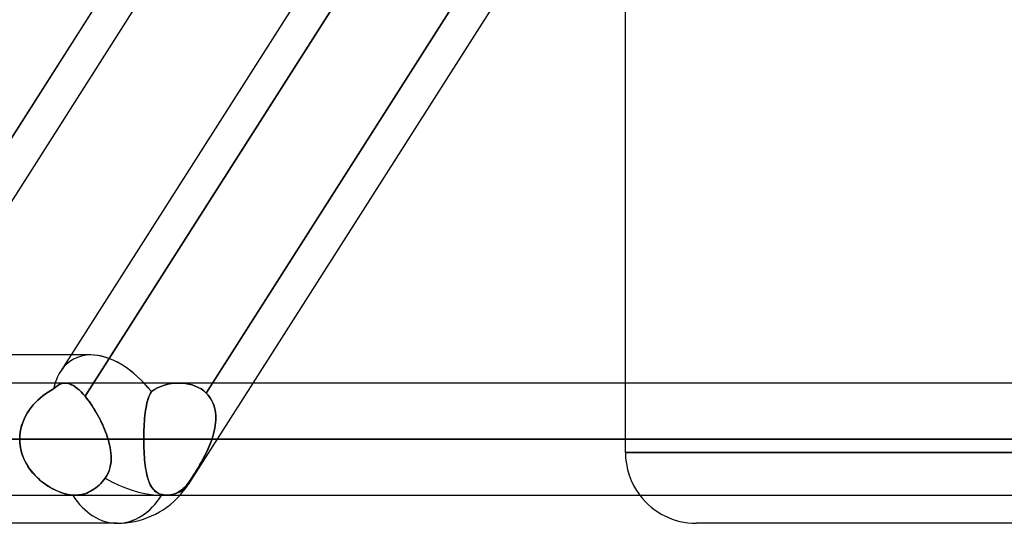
# Model space of a CAD drawing. Header units: millimetres. Extents: x -215 to 215, y -97 to 82.
# Tile 27 of 73: x -58 to -45, y -44 to -37. Entities that reach past the tile are written whole.
import ezdxf

# ---------------------------------------------------------------- set-up
doc = ezdxf.new("R2010")
doc.units = ezdxf.units.MM
doc.layers.add('MAIN-1', color=7, linetype='Continuous')
doc.layers.add('MAIN-2', color=7, linetype='Continuous')

msp = doc.modelspace()

# ---------------------------------------------------------------- linework, layer by layer
at = {"layer": 'MAIN-1'}
for p, q in [((-56.207, -34.804), (-60.549, -41.623)), ((-55.638, -34.804), (-59.98, -41.623)), ((-53.413, -34.804), (-57.755, -41.622)), ((-51.163, -34.804), (-55.758, -42.019)), ((-50.594, -34.804), (-55.189, -42.019)), ((-49.928, -42.019), (-49.928, -34.804)), ((-57.477, -41.623), (-108.902, -41.623)), ((108.774, -42.019), (-108.774, -42.019)), ((-109.318, -42.811), (109.318, -42.811)), ((-108.884, -43.604), (108.884, -43.604)), ((-57.103, -44), (-109.555, -44)), ((0, -44), (-48.928, -44))]:
    msp.add_line(p, q, dxfattribs=at)
for centre, radius, start, end in [((-57.103, -42.811), 1.189, 270, 318.1899), ((-48.928, -43), 1, 217.1389, 269.9999)]:
    msp.add_arc(centre, radius, start, end, dxfattribs=at)
for major_axis, ratio, start_param, end_param in [((-0.619, 1.129), 0.602954, -1.160606, -0.319356), ((0, -1.189), 0.707107, 0, 0.841074)]:
    msp.add_ellipse((-57.103, -42.811), major_axis=major_axis, ratio=ratio, start_param=start_param, end_param=end_param, dxfattribs=at)
at = {"layer": 'MAIN-2'}
for p, q in [((-60.92, -42.206), (-56.065, -34.582)), ((-52.703, -34.582), (-57.558, -42.206)), ((-57.558, -42.206), (-52.703, -34.582)), ((-55.848, -42.16), (-50.983, -34.521)), ((-57.755, -41.622), (-57.905, -41.857)), ((-58.077, -42.147), (-58.039, -42.124)), ((-58.039, -42.124), (-58.077, -42.147)), ((-58.039, -42.124), (-58.001, -42.103)), ((-58.001, -42.103), (-58.039, -42.124)), ((-58.001, -42.103), (-57.974, -42.078)), ((-57.974, -42.078), (-58.001, -42.103)), ((-57.974, -42.078), (-57.948, -42.057)), ((-57.948, -42.057), (-57.974, -42.078)), ((-57.948, -42.057), (-57.922, -42.041)), ((-57.922, -42.041), (-57.948, -42.057)), ((-57.922, -42.041), (-57.896, -42.029)), ((-57.896, -42.029), (-57.922, -42.041)), ((-57.896, -42.029), (-57.869, -42.022)), ((-57.869, -42.022), (-57.896, -42.029)), ((-57.869, -42.022), (-57.842, -42.019)), ((-57.842, -42.019), (-57.869, -42.022)), ((-57.842, -42.019), (-57.819, -42.02)), ((-57.819, -42.02), (-57.842, -42.019)), ((-57.819, -42.02), (-57.795, -42.024)), ((-57.796, -42.024), (-57.819, -42.02)), ((-57.772, -42.032), (-57.796, -42.024)), ((-57.795, -42.024), (-57.771, -42.032)), ((-57.747, -42.042), (-57.772, -42.032)), ((-57.771, -42.032), (-57.747, -42.042)), ((-57.747, -42.042), (-57.721, -42.056)), ((-57.721, -42.056), (-57.747, -42.042)), ((-57.721, -42.056), (-57.695, -42.073)), ((-57.696, -42.073), (-57.721, -42.056)), ((-57.669, -42.094), (-57.696, -42.073)), ((-57.695, -42.073), (-57.669, -42.094)), ((-57.669, -42.094), (-57.642, -42.117)), ((-57.642, -42.117), (-57.669, -42.094)), ((-57.642, -42.117), (-57.614, -42.144)), ((-57.614, -42.144), (-57.642, -42.117)), ((-56.578, -42.112), (-56.621, -42.14)), ((-56.621, -42.14), (-56.578, -42.112)), ((-56.533, -42.088), (-56.578, -42.112)), ((-56.578, -42.112), (-56.533, -42.088)), ((-56.486, -42.067), (-56.533, -42.088)), ((-56.533, -42.088), (-56.486, -42.067)), ((-56.437, -42.05), (-56.486, -42.067)), ((-56.486, -42.067), (-56.437, -42.05)), ((-56.388, -42.037), (-56.437, -42.05)), ((-56.437, -42.05), (-56.388, -42.037)), ((-56.338, -42.027), (-56.388, -42.037)), ((-56.388, -42.037), (-56.338, -42.027)), ((-56.287, -42.021), (-56.338, -42.027)), ((-56.338, -42.027), (-56.287, -42.021)), ((-56.237, -42.019), (-56.287, -42.021)), ((-56.287, -42.021), (-56.237, -42.019)), ((-56.188, -42.02), (-56.237, -42.019)), ((-56.237, -42.019), (-56.188, -42.02)), ((-56.139, -42.025), (-56.188, -42.02)), ((-56.188, -42.02), (-56.139, -42.025)), ((-56.092, -42.033), (-56.139, -42.025)), ((-56.139, -42.025), (-56.092, -42.033)), ((-55.189, -42.019), (-56.1, -43.45)), ((-56.045, -42.045), (-56.092, -42.033)), ((-56.092, -42.033), (-56.046, -42.045)), ((-56.046, -42.045), (-56.001, -42.061)), ((-56.001, -42.061), (-56.045, -42.045)), ((-55.959, -42.08), (-56.001, -42.061)), ((-56.001, -42.061), (-55.959, -42.08)), ((-55.919, -42.103), (-55.959, -42.08)), ((-55.959, -42.08), (-55.919, -42.103)), ((-55.882, -42.13), (-55.919, -42.103)), ((-55.919, -42.103), (-55.882, -42.13)), ((-55.758, -42.019), (-55.848, -42.16)), ((-49.928, -43), (-49.928, -42.019)), ((-58.257, -42.293), (-58.223, -42.259)), ((-58.223, -42.259), (-58.257, -42.293)), ((-58.223, -42.259), (-58.188, -42.228)), ((-58.188, -42.228), (-58.223, -42.259)), ((-58.188, -42.228), (-58.152, -42.199)), ((-58.152, -42.199), (-58.188, -42.228)), ((-58.152, -42.199), (-58.115, -42.172)), ((-58.115, -42.172), (-58.152, -42.199)), ((-58.115, -42.172), (-58.077, -42.147)), ((-58.077, -42.147), (-58.115, -42.172)), ((-57.614, -42.144), (-57.586, -42.174)), ((-57.586, -42.174), (-57.614, -42.144)), ((-57.586, -42.174), (-57.558, -42.206)), ((-57.558, -42.206), (-57.586, -42.174)), ((-57.538, -42.231), (-57.558, -42.206)), ((-57.558, -42.206), (-57.538, -42.231)), ((-57.517, -42.257), (-57.538, -42.231)), ((-57.538, -42.231), (-57.518, -42.257)), ((-57.518, -42.257), (-57.497, -42.284)), ((-57.497, -42.284), (-57.517, -42.257)), ((-56.666, -42.241), (-56.675, -42.271)), ((-56.674, -42.269), (-56.665, -42.239)), ((-56.656, -42.214), (-56.666, -42.241)), ((-56.665, -42.239), (-56.656, -42.212)), ((-56.656, -42.212), (-56.645, -42.186)), ((-56.646, -42.187), (-56.656, -42.214)), ((-56.634, -42.163), (-56.646, -42.187)), ((-56.645, -42.186), (-56.633, -42.162)), ((-56.621, -42.14), (-56.634, -42.163)), ((-56.633, -42.162), (-56.621, -42.14)), ((-55.848, -42.16), (-55.882, -42.13)), ((-55.882, -42.13), (-55.848, -42.16)), ((-55.848, -42.16), (-55.824, -42.185)), ((-55.824, -42.185), (-55.848, -42.16)), ((-55.824, -42.185), (-55.803, -42.211)), ((-55.803, -42.211), (-55.824, -42.185)), ((-55.803, -42.211), (-55.784, -42.239)), ((-55.784, -42.239), (-55.803, -42.211)), ((-55.784, -42.239), (-55.767, -42.269)), ((-55.767, -42.269), (-55.784, -42.239)), ((-58.348, -42.404), (-58.32, -42.365)), ((-58.32, -42.365), (-58.348, -42.403)), ((-58.32, -42.365), (-58.289, -42.328)), ((-58.289, -42.328), (-58.32, -42.365)), ((-58.289, -42.328), (-58.257, -42.293)), ((-58.257, -42.293), (-58.289, -42.328)), ((-57.477, -42.313), (-57.497, -42.284)), ((-57.497, -42.284), (-57.477, -42.313)), ((-57.457, -42.343), (-57.477, -42.313)), ((-57.477, -42.313), (-57.457, -42.342)), ((-57.457, -42.342), (-57.438, -42.373)), ((-57.437, -42.373), (-57.457, -42.343)), ((-57.438, -42.373), (-57.418, -42.404)), ((-57.418, -42.405), (-57.437, -42.373)), ((-56.708, -42.438), (-56.702, -42.402)), ((-56.697, -42.368), (-56.703, -42.403)), ((-56.702, -42.402), (-56.696, -42.366)), ((-56.69, -42.334), (-56.697, -42.368)), ((-56.696, -42.366), (-56.69, -42.332)), ((-56.69, -42.332), (-56.683, -42.3)), ((-56.683, -42.302), (-56.69, -42.334)), ((-56.683, -42.3), (-56.674, -42.269)), ((-56.675, -42.271), (-56.683, -42.302)), ((-55.767, -42.269), (-55.752, -42.3)), ((-55.752, -42.3), (-55.767, -42.269)), ((-55.752, -42.3), (-55.74, -42.332)), ((-55.74, -42.333), (-55.752, -42.3)), ((-55.74, -42.332), (-55.73, -42.365)), ((-55.73, -42.366), (-55.74, -42.333)), ((-55.73, -42.365), (-55.722, -42.4)), ((-55.722, -42.4), (-55.73, -42.366)), ((-55.722, -42.4), (-55.716, -42.435)), ((-55.716, -42.435), (-55.722, -42.4)), ((-58.438, -42.575), (-58.419, -42.53)), ((-58.419, -42.529), (-58.437, -42.574)), ((-58.398, -42.485), (-58.419, -42.529)), ((-58.419, -42.53), (-58.398, -42.487)), ((-58.398, -42.487), (-58.375, -42.444)), ((-58.374, -42.444), (-58.398, -42.485)), ((-58.375, -42.444), (-58.348, -42.404)), ((-58.348, -42.403), (-58.374, -42.444)), ((-57.418, -42.404), (-57.4, -42.435)), ((-57.399, -42.437), (-57.418, -42.405)), ((-57.4, -42.435), (-57.381, -42.468)), ((-57.38, -42.469), (-57.399, -42.437)), ((-57.381, -42.468), (-57.363, -42.501)), ((-57.362, -42.502), (-57.38, -42.469)), ((-57.363, -42.501), (-57.346, -42.534)), ((-57.345, -42.536), (-57.362, -42.502)), ((-57.346, -42.534), (-57.329, -42.568)), ((-57.328, -42.57), (-57.345, -42.536)), ((-56.72, -42.556), (-56.716, -42.515)), ((-56.716, -42.516), (-56.72, -42.556)), ((-56.716, -42.515), (-56.712, -42.476)), ((-56.712, -42.477), (-56.716, -42.516)), ((-56.712, -42.476), (-56.708, -42.438)), ((-56.708, -42.44), (-56.712, -42.477)), ((-56.703, -42.403), (-56.708, -42.44)), ((-55.716, -42.435), (-55.713, -42.471)), ((-55.713, -42.471), (-55.716, -42.435)), ((-55.713, -42.471), (-55.711, -42.507)), ((-55.711, -42.508), (-55.713, -42.471)), ((-55.711, -42.507), (-55.712, -42.545)), ((-55.712, -42.545), (-55.711, -42.508)), ((-58.465, -42.667), (-58.473, -42.714)), ((-58.473, -42.715), (-58.465, -42.668)), ((-58.452, -42.62), (-58.465, -42.667)), ((-58.465, -42.668), (-58.453, -42.621)), ((-58.453, -42.621), (-58.438, -42.575)), ((-58.437, -42.574), (-58.452, -42.62)), ((-57.329, -42.568), (-57.313, -42.602)), ((-57.312, -42.605), (-57.328, -42.57)), ((-57.313, -42.602), (-57.298, -42.637)), ((-57.297, -42.639), (-57.312, -42.605)), ((-57.298, -42.637), (-57.283, -42.672)), ((-57.282, -42.674), (-57.297, -42.639)), ((-57.283, -42.672), (-57.269, -42.706)), ((-57.268, -42.708), (-57.282, -42.674)), ((-56.725, -42.639), (-56.726, -42.682)), ((-56.726, -42.681), (-56.725, -42.639)), ((-56.722, -42.597), (-56.725, -42.639)), ((-56.725, -42.639), (-56.722, -42.597)), ((-56.72, -42.556), (-56.722, -42.597)), ((-56.722, -42.597), (-56.72, -42.556)), ((-55.725, -42.658), (-55.733, -42.696)), ((-55.733, -42.696), (-55.726, -42.658)), ((-55.726, -42.658), (-55.719, -42.62)), ((-55.719, -42.62), (-55.725, -42.658)), ((-55.715, -42.582), (-55.719, -42.62)), ((-55.719, -42.62), (-55.715, -42.582)), ((-55.712, -42.545), (-55.715, -42.582)), ((-55.715, -42.582), (-55.712, -42.545)), ((109.318, -42.811), (-109.318, -42.811)), ((108.103, -42.811), (-108.103, -42.811)), ((-108.103, -42.811), (108.103, -42.811)), ((-100.478, -42.811), (100.478, -42.811)), ((100.478, -42.811), (-100.478, -42.811)), ((99.357, -42.811), (-99.357, -42.811)), ((-99.357, -42.811), (99.357, -42.811)), ((-91.731, -42.811), (91.731, -42.811)), ((91.731, -42.811), (-91.731, -42.811)), ((90.61, -42.811), (-90.61, -42.811)), ((-90.61, -42.811), (90.61, -42.811)), ((-82.983, -42.811), (82.983, -42.811)), ((82.983, -42.811), (-82.983, -42.811)), ((81.862, -42.811), (-81.862, -42.811)), ((-81.862, -42.811), (81.862, -42.811)), ((-74.234, -42.811), (74.234, -42.811)), ((74.234, -42.811), (-74.234, -42.811)), ((73.112, -42.811), (-73.112, -42.811)), ((-73.112, -42.811), (73.112, -42.811)), ((-65.483, -42.811), (65.483, -42.811)), ((65.483, -42.811), (-65.483, -42.811)), ((64.361, -42.811), (-64.361, -42.811)), ((-64.361, -42.811), (64.361, -42.811)), ((-64.361, -42.811), (-56.729, -42.811)), ((-56.729, -42.811), (-64.361, -42.811)), ((-57.233, -42.811), (-60.84, -42.811)), ((-60.84, -42.811), (-57.233, -42.811)), ((-58.48, -42.811), (-58.479, -42.763)), ((-58.479, -42.763), (-58.48, -42.811)), ((-58.48, -42.811), (-58.479, -42.852)), ((-58.479, -42.859), (-58.48, -42.811)), ((-58.473, -42.714), (-58.479, -42.763)), ((-58.479, -42.763), (-58.473, -42.715)), ((-57.269, -42.706), (-57.256, -42.741)), ((-57.256, -42.743), (-57.268, -42.708)), ((-57.256, -42.741), (-57.244, -42.776)), ((-57.244, -42.777), (-57.256, -42.743)), ((-57.244, -42.776), (-57.233, -42.811)), ((-57.233, -42.811), (-57.244, -42.777)), ((-57.222, -42.851), (-57.233, -42.811)), ((-57.233, -42.811), (-57.222, -42.852)), ((-56.728, -42.724), (-56.729, -42.768)), ((-56.729, -42.768), (-56.728, -42.724)), ((-56.729, -42.768), (-56.729, -42.811)), ((-56.729, -42.811), (-56.729, -42.768)), ((-56.729, -42.811), (56.729, -42.811)), ((-56.729, -42.854), (-56.729, -42.811)), ((-56.729, -42.811), (-56.729, -42.855)), ((56.729, -42.811), (-56.729, -42.811)), ((-56.728, -42.724), (-56.726, -42.681)), ((-56.726, -42.682), (-56.728, -42.724)), ((-55.766, -42.811), (-55.778, -42.846)), ((-55.778, -42.845), (-55.766, -42.811)), ((-55.754, -42.773), (-55.766, -42.811)), ((-55.766, -42.811), (-55.754, -42.773)), ((55.766, -42.811), (-55.766, -42.811)), ((-55.766, -42.811), (55.766, -42.811)), ((-55.743, -42.735), (-55.754, -42.773)), ((-55.754, -42.773), (-55.743, -42.735)), ((-55.733, -42.696), (-55.743, -42.735)), ((-55.743, -42.735), (-55.733, -42.696)), ((-58.479, -42.852), (-58.475, -42.893)), ((-58.474, -42.906), (-58.479, -42.859)), ((-58.475, -42.893), (-58.469, -42.933)), ((-58.465, -42.952), (-58.474, -42.906)), ((-58.469, -42.933), (-58.461, -42.973)), ((-58.454, -42.998), (-58.465, -42.952)), ((-57.212, -42.89), (-57.222, -42.851)), ((-57.222, -42.852), (-57.212, -42.892)), ((-57.204, -42.929), (-57.212, -42.89)), ((-57.212, -42.892), (-57.203, -42.932)), ((-57.197, -42.968), (-57.204, -42.929)), ((-57.203, -42.932), (-57.197, -42.972)), ((-56.728, -42.897), (-56.729, -42.854)), ((-56.729, -42.855), (-56.728, -42.898)), ((-56.727, -42.94), (-56.728, -42.897)), ((-56.728, -42.898), (-56.726, -42.941)), ((-56.725, -42.982), (-56.727, -42.94)), ((-56.726, -42.941), (-56.725, -42.984)), ((-55.82, -42.948), (-55.835, -42.981)), ((-55.834, -42.977), (-55.819, -42.944)), ((-55.805, -42.914), (-55.82, -42.948)), ((-55.819, -42.944), (-55.804, -42.911)), ((-55.791, -42.88), (-55.805, -42.914)), ((-55.804, -42.911), (-55.791, -42.878)), ((-55.791, -42.878), (-55.778, -42.845)), ((-55.778, -42.846), (-55.791, -42.88)), ((-58.461, -42.973), (-58.45, -43.012)), ((-58.439, -43.043), (-58.454, -42.998)), ((-58.45, -43.012), (-58.436, -43.051)), ((-58.422, -43.087), (-58.439, -43.043)), ((-58.436, -43.051), (-58.421, -43.089)), ((-58.402, -43.129), (-58.422, -43.087)), ((-58.421, -43.089), (-58.404, -43.126)), ((-57.193, -43.007), (-57.197, -42.968)), ((-57.197, -42.972), (-57.192, -43.011)), ((-57.19, -43.045), (-57.193, -43.007)), ((-57.192, -43.011), (-57.19, -43.05)), ((-57.191, -43.121), (-57.189, -43.084)), ((-57.189, -43.088), (-57.191, -43.125)), ((-57.189, -43.084), (-57.19, -43.045)), ((-57.19, -43.05), (-57.189, -43.088)), ((-56.723, -43.023), (-56.725, -42.982)), ((-56.725, -42.984), (-56.722, -43.026)), ((-56.72, -43.064), (-56.723, -43.023)), ((-56.722, -43.026), (-56.72, -43.067)), ((-56.716, -43.103), (-56.72, -43.064)), ((-56.72, -43.067), (-56.716, -43.107)), ((-55.885, -43.08), (-55.902, -43.111)), ((-55.9, -43.108), (-55.883, -43.075)), ((-55.868, -43.047), (-55.885, -43.08)), ((-55.883, -43.075), (-55.866, -43.043)), ((-55.851, -43.014), (-55.868, -43.047)), ((-55.866, -43.043), (-55.849, -43.01)), ((-55.835, -42.981), (-55.851, -43.014)), ((-55.849, -43.01), (-55.834, -42.977)), ((0, -43), (-49.928, -43)), ((-49.928, -43), (0, -43)), ((-58.404, -43.126), (-58.384, -43.162)), ((-58.379, -43.17), (-58.402, -43.129)), ((-58.384, -43.162), (-58.363, -43.197)), ((-58.354, -43.21), (-58.379, -43.17)), ((-58.363, -43.197), (-58.34, -43.23)), ((-58.327, -43.248), (-58.354, -43.21)), ((-58.34, -43.23), (-58.316, -43.263)), ((-57.211, -43.233), (-57.223, -43.267)), ((-57.222, -43.266), (-57.21, -43.231)), ((-57.202, -43.198), (-57.211, -43.233)), ((-57.21, -43.231), (-57.201, -43.195)), ((-57.195, -43.162), (-57.202, -43.198)), ((-57.201, -43.195), (-57.195, -43.159)), ((-57.195, -43.159), (-57.191, -43.121)), ((-57.191, -43.125), (-57.195, -43.162)), ((-56.713, -43.142), (-56.716, -43.103)), ((-56.716, -43.107), (-56.712, -43.147)), ((-56.708, -43.18), (-56.713, -43.142)), ((-56.712, -43.147), (-56.708, -43.184)), ((-56.703, -43.216), (-56.708, -43.18)), ((-56.708, -43.184), (-56.702, -43.221)), ((-56.697, -43.251), (-56.703, -43.216)), ((-56.702, -43.221), (-56.696, -43.257)), ((-55.989, -43.261), (-55.971, -43.231)), ((-55.972, -43.233), (-55.989, -43.262)), ((-55.954, -43.204), (-55.972, -43.233)), ((-55.971, -43.231), (-55.953, -43.201)), ((-55.937, -43.173), (-55.954, -43.204)), ((-55.953, -43.201), (-55.935, -43.171)), ((-55.919, -43.143), (-55.937, -43.173)), ((-55.935, -43.171), (-55.917, -43.139)), ((-55.902, -43.111), (-55.919, -43.143)), ((-55.917, -43.139), (-55.9, -43.108)), ((-58.298, -43.285), (-58.327, -43.248)), ((-58.316, -43.263), (-58.29, -43.294)), ((-58.267, -43.319), (-58.298, -43.285)), ((-58.29, -43.294), (-58.263, -43.324)), ((-58.235, -43.352), (-58.267, -43.319)), ((-58.263, -43.324), (-58.234, -43.353)), ((-58.201, -43.383), (-58.235, -43.352)), ((-58.234, -43.353), (-58.205, -43.38)), ((-57.294, -43.388), (-57.275, -43.363)), ((-57.275, -43.363), (-57.294, -43.388)), ((-57.275, -43.363), (-57.255, -43.332)), ((-57.255, -43.332), (-57.275, -43.363)), ((-57.255, -43.332), (-57.237, -43.299)), ((-57.237, -43.3), (-57.255, -43.332)), ((-57.237, -43.299), (-57.222, -43.266)), ((-57.223, -43.267), (-57.237, -43.3)), ((-56.691, -43.284), (-56.697, -43.251)), ((-56.696, -43.257), (-56.69, -43.291)), ((-56.684, -43.317), (-56.691, -43.284)), ((-56.69, -43.291), (-56.682, -43.323)), ((-56.676, -43.347), (-56.684, -43.317)), ((-56.682, -43.323), (-56.674, -43.354)), ((-56.667, -43.377), (-56.676, -43.347)), ((-56.674, -43.354), (-56.665, -43.383)), ((-56.058, -43.371), (-56.074, -43.396)), ((-56.074, -43.396), (-56.058, -43.371)), ((-56.058, -43.371), (-56.041, -43.345)), ((-56.041, -43.346), (-56.058, -43.371)), ((-56.041, -43.345), (-56.024, -43.318)), ((-56.024, -43.319), (-56.041, -43.346)), ((-56.024, -43.318), (-56.006, -43.29)), ((-56.007, -43.291), (-56.024, -43.319)), ((-55.989, -43.262), (-56.007, -43.291)), ((-56.006, -43.29), (-55.989, -43.261)), ((-58.205, -43.38), (-58.175, -43.406)), ((-58.166, -43.413), (-58.201, -43.383)), ((-58.175, -43.406), (-58.144, -43.43)), ((-58.13, -43.44), (-58.166, -43.413)), ((-58.144, -43.43), (-58.113, -43.452)), ((-58.094, -43.465), (-58.13, -43.44)), ((-58.113, -43.452), (-58.081, -43.474)), ((-58.057, -43.488), (-58.094, -43.465)), ((-58.081, -43.474), (-58.049, -43.493)), ((-58.02, -43.51), (-58.057, -43.488)), ((-58.049, -43.493), (-58.017, -43.511)), ((-57.982, -43.529), (-58.02, -43.51)), ((-58.017, -43.511), (-57.984, -43.528)), ((-57.432, -43.518), (-57.407, -43.5)), ((-57.407, -43.5), (-57.432, -43.518)), ((-57.407, -43.5), (-57.383, -43.481)), ((-57.383, -43.481), (-57.407, -43.5)), ((-57.383, -43.481), (-57.359, -43.459)), ((-57.359, -43.459), (-57.383, -43.481)), ((-57.359, -43.459), (-57.336, -43.437)), ((-57.336, -43.437), (-57.359, -43.459)), ((-57.336, -43.437), (-57.315, -43.413)), ((-57.315, -43.413), (-57.336, -43.437)), ((-57.315, -43.413), (-57.294, -43.388)), ((-57.294, -43.388), (-57.315, -43.413)), ((-56.658, -43.405), (-56.667, -43.377)), ((-56.665, -43.383), (-56.656, -43.411)), ((-56.647, -43.431), (-56.658, -43.405)), ((-56.656, -43.411), (-56.645, -43.437)), ((-56.636, -43.455), (-56.647, -43.431)), ((-56.645, -43.437), (-56.633, -43.461)), ((-56.623, -43.478), (-56.636, -43.455)), ((-56.633, -43.461), (-56.62, -43.483)), ((-56.609, -43.5), (-56.623, -43.478)), ((-56.62, -43.483), (-56.607, -43.503)), ((-56.594, -43.519), (-56.609, -43.5)), ((-56.607, -43.503), (-56.592, -43.522)), ((-56.172, -43.51), (-56.193, -43.528)), ((-56.193, -43.528), (-56.172, -43.51)), ((-56.151, -43.491), (-56.172, -43.51)), ((-56.172, -43.51), (-56.151, -43.491)), ((-56.13, -43.469), (-56.151, -43.491)), ((-56.151, -43.491), (-56.13, -43.469)), ((-56.111, -43.446), (-56.13, -43.469)), ((-56.13, -43.469), (-56.111, -43.446)), ((-56.092, -43.421), (-56.111, -43.446)), ((-56.111, -43.446), (-56.092, -43.421)), ((-56.074, -43.396), (-56.092, -43.421)), ((-56.092, -43.421), (-56.074, -43.396)), ((-57.984, -43.528), (-57.951, -43.543)), ((-57.945, -43.546), (-57.982, -43.529)), ((-57.951, -43.543), (-57.919, -43.557)), ((-57.908, -43.561), (-57.945, -43.546)), ((-57.919, -43.557), (-57.886, -43.569)), ((-57.871, -43.574), (-57.908, -43.561)), ((-57.886, -43.569), (-57.854, -43.579)), ((-57.835, -43.584), (-57.871, -43.574)), ((-57.854, -43.579), (-57.822, -43.588)), ((-57.799, -43.593), (-57.835, -43.584)), ((-57.822, -43.588), (-57.79, -43.595)), ((-57.764, -43.599), (-57.799, -43.593)), ((-57.79, -43.595), (-57.76, -43.6)), ((-57.73, -43.603), (-57.764, -43.599)), ((-57.76, -43.6), (-57.73, -43.603)), ((-57.73, -43.603), (-57.725, -43.603)), ((-57.725, -43.603), (-57.73, -43.603)), ((-57.725, -43.603), (-57.72, -43.603)), ((-57.72, -43.603), (-57.725, -43.603)), ((-57.72, -43.603), (-57.714, -43.603)), ((-57.714, -43.603), (-57.72, -43.603)), ((-57.714, -43.603), (-57.709, -43.604)), ((-57.709, -43.604), (-57.714, -43.603)), ((-57.709, -43.604), (-57.704, -43.604)), ((-57.704, -43.604), (-57.709, -43.604)), ((-57.704, -43.604), (-57.699, -43.604)), ((-57.699, -43.604), (-57.704, -43.604)), ((-57.699, -43.604), (-57.672, -43.603)), ((-57.672, -43.603), (-57.699, -43.604)), ((-57.672, -43.603), (-57.644, -43.6)), ((-57.644, -43.6), (-57.672, -43.603)), ((-57.644, -43.6), (-57.617, -43.596)), ((-57.617, -43.596), (-57.644, -43.6)), ((-57.617, -43.596), (-57.588, -43.59)), ((-57.588, -43.59), (-57.617, -43.596)), ((-57.588, -43.59), (-57.561, -43.582)), ((-57.561, -43.582), (-57.588, -43.59)), ((-57.561, -43.582), (-57.533, -43.572)), ((-57.533, -43.572), (-57.561, -43.582)), ((-57.533, -43.572), (-57.507, -43.56)), ((-57.507, -43.56), (-57.533, -43.572)), ((-57.507, -43.56), (-57.481, -43.548)), ((-57.481, -43.548), (-57.507, -43.56)), ((-57.481, -43.548), (-57.457, -43.534)), ((-57.457, -43.534), (-57.481, -43.548)), ((-57.457, -43.534), (-57.432, -43.518)), ((-57.432, -43.518), (-57.457, -43.534)), ((-56.578, -43.537), (-56.594, -43.519)), ((-56.592, -43.522), (-56.575, -43.539)), ((-56.56, -43.552), (-56.578, -43.537)), ((-56.575, -43.539), (-56.558, -43.554)), ((-56.54, -43.566), (-56.56, -43.552)), ((-56.558, -43.554), (-56.538, -43.567)), ((-56.519, -43.578), (-56.54, -43.566)), ((-56.538, -43.567), (-56.518, -43.578)), ((-56.496, -43.587), (-56.519, -43.578)), ((-56.518, -43.578), (-56.495, -43.588)), ((-56.471, -43.595), (-56.496, -43.587)), ((-56.495, -43.588), (-56.471, -43.595)), ((-56.459, -43.598), (-56.471, -43.595)), ((-56.471, -43.595), (-56.459, -43.598)), ((-56.446, -43.6), (-56.459, -43.598)), ((-56.459, -43.598), (-56.446, -43.6)), ((-56.434, -43.602), (-56.446, -43.6)), ((-56.446, -43.6), (-56.434, -43.602)), ((-56.422, -43.603), (-56.434, -43.602)), ((-56.434, -43.602), (-56.422, -43.603)), ((-56.411, -43.604), (-56.422, -43.603)), ((-56.422, -43.603), (-56.411, -43.604)), ((-56.399, -43.604), (-56.411, -43.604)), ((-56.411, -43.604), (-56.399, -43.604)), ((-56.376, -43.603), (-56.399, -43.604)), ((-56.399, -43.604), (-56.376, -43.603)), ((-56.353, -43.6), (-56.376, -43.603)), ((-56.376, -43.603), (-56.353, -43.6)), ((-56.329, -43.595), (-56.353, -43.6)), ((-56.353, -43.6), (-56.329, -43.595)), ((-56.305, -43.588), (-56.329, -43.595)), ((-56.329, -43.595), (-56.305, -43.588)), ((-56.281, -43.58), (-56.305, -43.588)), ((-56.305, -43.588), (-56.281, -43.58)), ((-56.258, -43.569), (-56.281, -43.58)), ((-56.281, -43.58), (-56.258, -43.569)), ((-56.235, -43.557), (-56.258, -43.569)), ((-56.258, -43.569), (-56.235, -43.557)), ((-56.214, -43.543), (-56.235, -43.557)), ((-56.235, -43.557), (-56.214, -43.543)), ((-56.193, -43.528), (-56.214, -43.543)), ((-56.214, -43.543), (-56.193, -43.528))]:
    msp.add_line(p, q, dxfattribs=at)
for centre, radius, start, end in [((-48.928, -43), 1, 180, 217.1389), ((-57.103, -42.811), 1.189, 318.1899, 327.5101)]:
    msp.add_arc(centre, radius, start, end, dxfattribs=at)
for major_axis, ratio, start_param, end_param in [((-0.619, 1.129), 0.602954, -0.319356, 0.320779), ((-0.619, 1.129), 0.602954, -0.319356, 0.320779), ((-0.619, 1.129), 0.602954, -1.290108, -0.319356), ((-0.619, 1.129), 0.602954, 0.320779, 0.61301), ((-0.619, 1.129), 0.602954, 0.320779, 0.61301), ((-0.619, 1.129), 0.602954, -1.290108, -1.160606), ((1.003, -0.639), 0.473194, -1.443351, 0.000029), ((1.003, -0.639), 0.473194, -1.443351, 0.000029), ((1.003, -0.639), 0.473194, 0.000029, 0.003215), ((1.003, -0.639), 0.473194, 0.000029, 0.003215), ((1.003, -0.639), 0.473194, 0.003215, 0.10618), ((1.003, -0.639), 0.473194, 0.003215, 0.10618), ((0, -1.189), 0.707107, -0.842358, 0), ((0, -1.189), 0.707107, -0.842358, 0), ((0, -1.189), 0.707107, 0, 0.850974), ((0, -1.189), 0.707107, 0.841074, 0.850974)]:
    msp.add_ellipse((-57.103, -42.811), major_axis=major_axis, ratio=ratio, start_param=start_param, end_param=end_param, dxfattribs=at)

doc.saveas('drawing.dxf')
